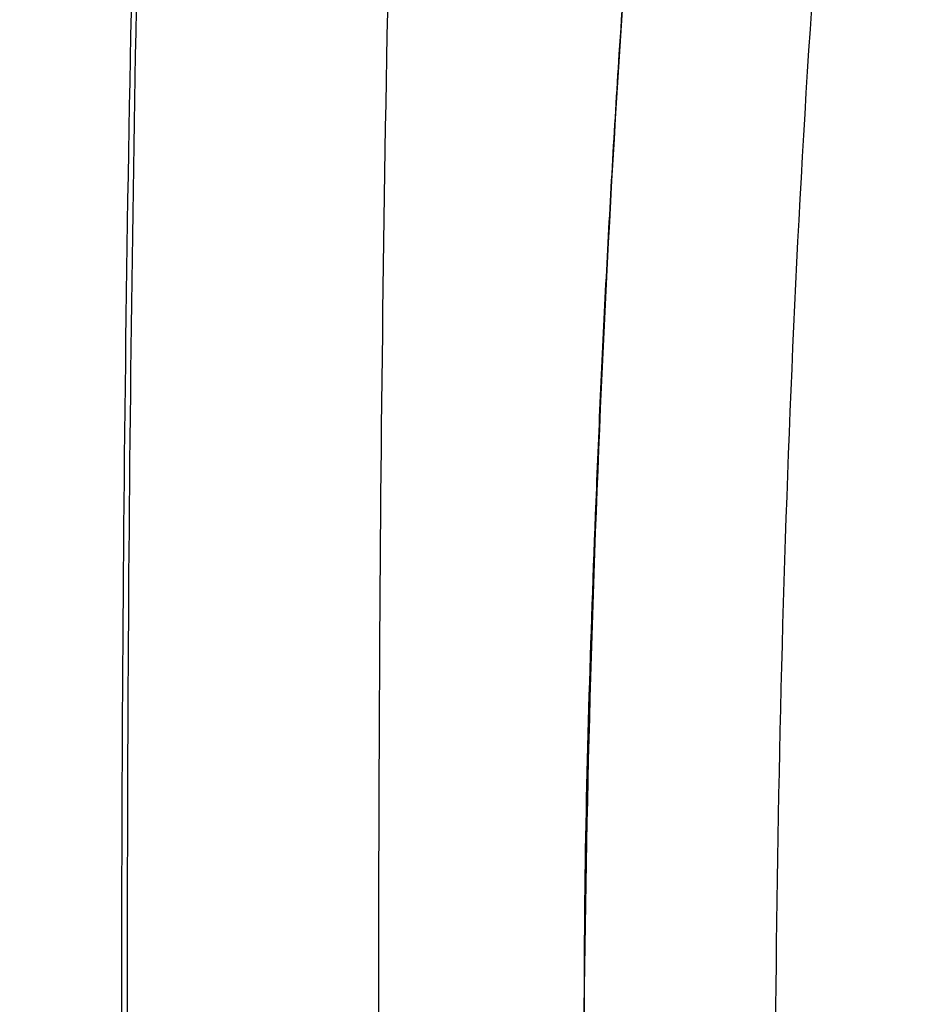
# Model space of a CAD drawing. Header units: inches. Extents: x 0.6 to 33.8, y 0 to 21.7.
# Tile 84 of 172: x 18.899 to 19.31, y 15.475 to 15.92. Entities that reach past the tile are written whole.
import ezdxf

# ---------------------------------------------------------------- set-up
doc = ezdxf.new("R2010")
doc.units = ezdxf.units.IN
doc.header["$MEASUREMENT"] = 0
doc.layers.add('FORMAT', color=7, linetype='Continuous')
doc.styles.add('SLDTEXTSTYLE3', font='TXT', dxfattribs={"width": 0.75})
doc.dimstyles.new('SLDDIMSTYLE0', dxfattribs={"dimtxt": 0.125, "dimasz": 0.13, "dimexe": 0, "dimexo": 0.0625, "dimgap": 0.03125, "dimtad": 0, "dimtih": 1, "dimtoh": 1, "dimdec": 1, "dimlfac": 4, "dimrnd": 1e-09, "dimzin": 12, "dimdsep": 46, "dimtxsty": 'SLDTEXTSTYLE3', "dimsah": 1, "dimcen": 0.09, "dimadec": 0, "dimazin": 3, "dimtfac": 1, "dimtdec": 1, "dimtofl": 0, "dimtmove": 0, "dimatfit": 3, "dimfxl": 1, "dimfrac": 2, "dimtolj": 1, "dimtzin": 12, "dimarcsym": 0})

# ---------------------------------------------------------------- blocks, each defined once
blk = doc.blocks.new('_D_4')
at = {"layer": 'FORMAT'}
for p, q in [((19.12974, 18.29622), (19.09166, 18.29622)), ((19.09166, 18.29622), (19.09166, 18.09779)), ((19.40683, 18.29622), (19.44491, 18.29622)), ((19.44491, 18.29622), (19.44491, 18.09779)), ((17.83576, 9.27335), (17.83576, 18.24119)), ((20.70081, 17.05098), (20.70081, 18.24119)), ((17.83576, 18.11619), (18.98207, 18.11619)), ((20.70081, 18.11619), (19.5545, 18.11619)), ((19.09166, 18.09779), (19.12974, 18.09779)), ((19.44491, 18.09779), (19.40683, 18.09779))]:
    blk.add_line(p, q, dxfattribs=at)
for points in [[(17.83576, 18.11619), (17.96576, 18.09619), (17.96576, 18.13619)], [(20.70081, 18.11619), (20.57081, 18.13619), (20.57081, 18.09619)]]:
    blk.add_solid(points, dxfattribs=at)
at = {"layer": 'FORMAT', "char_height": 0.125, "attachment_point": 1, "style": 'SLDTEXTSTYLE3'}
for s, insert in [('291', (19.12974, 18.25892)), ('11.5', (19.10665, 18.0719))]:
    blk.add_mtext(s, dxfattribs=dict(at, insert=insert))

msp = doc.modelspace()

# ---------------------------------------------------------------- linework, layer by layer
at = {"color": 7, "linetype": 'Continuous'}
for points, knots in [([(18.96497, 16.38365), (18.96105, 16.27482), (18.95321, 16.05719), (18.94759, 15.73021), (18.94657, 15.40323), (18.95016, 15.07642), (18.95664, 14.85898), (18.95988, 14.75029)], [0, 0, 0, 0, 0.200085, 0.400109, 0.600172, 0.800151, 1, 1, 1, 1]), ([(19.07831, 16.38015), (19.07439, 16.26945), (19.06654, 16.04805), (19.06106, 15.71537), (19.06028, 15.38266), (19.06423, 15.05013), (19.07105, 14.82889), (19.07445, 14.71829)], [0, 0, 0, 0, 0.200012, 0.400051, 0.60013, 0.800107, 1, 1, 1, 1]), ([(19.21001, 16.34081), (19.19921, 16.24171), (19.17758, 16.04338), (19.15933, 15.74434), (19.1515, 15.44473), (19.15507, 15.14519), (19.17002, 14.84604), (19.19538, 14.54805), (19.22173, 14.35083), (19.23488, 14.25237)], [0, 0, 0, 0, 0.142786, 0.285746, 0.42855, 0.57151, 0.714269, 0.857352, 1, 1, 1, 1]), ([(19.20971, 16.3404), (19.2054, 16.30322), (19.19725, 16.23294), (19.18744, 16.13344), (19.17979, 16.04615), (19.174, 15.97112), (19.16969, 15.90819), (19.16635, 15.85366), (19.16357, 15.80319), (19.16111, 15.75268), (19.15711, 15.65665), (19.15382, 15.55763), (19.15371, 15.47565), (19.15368, 15.45587)], [0, 0, 0, 0, 0.126765, 0.239567, 0.338401, 0.423264, 0.494155, 0.551754, 0.60807, 0.665082, 0.722789, 0.933103, 1, 1, 1, 1]), ([(18.95894, 16.28237), (18.95537, 16.16975), (18.94824, 15.94444), (18.94419, 15.60614), (18.94458, 15.26785), (18.94928, 15.04272), (18.95163, 14.93011)], [0, 0, 0, 0, 0.249968, 0.500116, 0.749966, 1, 1, 1, 1]), ([(19.27759, 16.19334), (19.26894, 16.09122), (19.25164, 15.88695), (19.24011, 15.57925), (19.23907, 15.27128), (19.24985, 14.96356), (19.27113, 14.6565), (19.29492, 14.45311), (19.30681, 14.35144)], [0, 0, 0, 0, 0.1666259, 0.3333164, 0.499887, 0.6665441, 0.8333001, 1, 1, 1, 1])]:
    msp.add_open_spline(points, degree=3, knots=knots, dxfattribs=at)

# ---------------------------------------------------------------- dimensions: what is measured, and where the dimension line sits
at = {"layer": 'FORMAT'}
dim = msp.add_linear_dim(base=(20.70081, 18.11619), p1=(17.83576, 9.22335), p2=(20.70081, 17.00098), dimstyle='SLDDIMSTYLE0', dxfattribs=at)
dim.commit()
dim.dimension.update_dxf_attribs({"geometry": '_D_4', "text_midpoint": (19.26828, 18.11619), "dimtype": 160})

doc.saveas('drawing.dxf')
